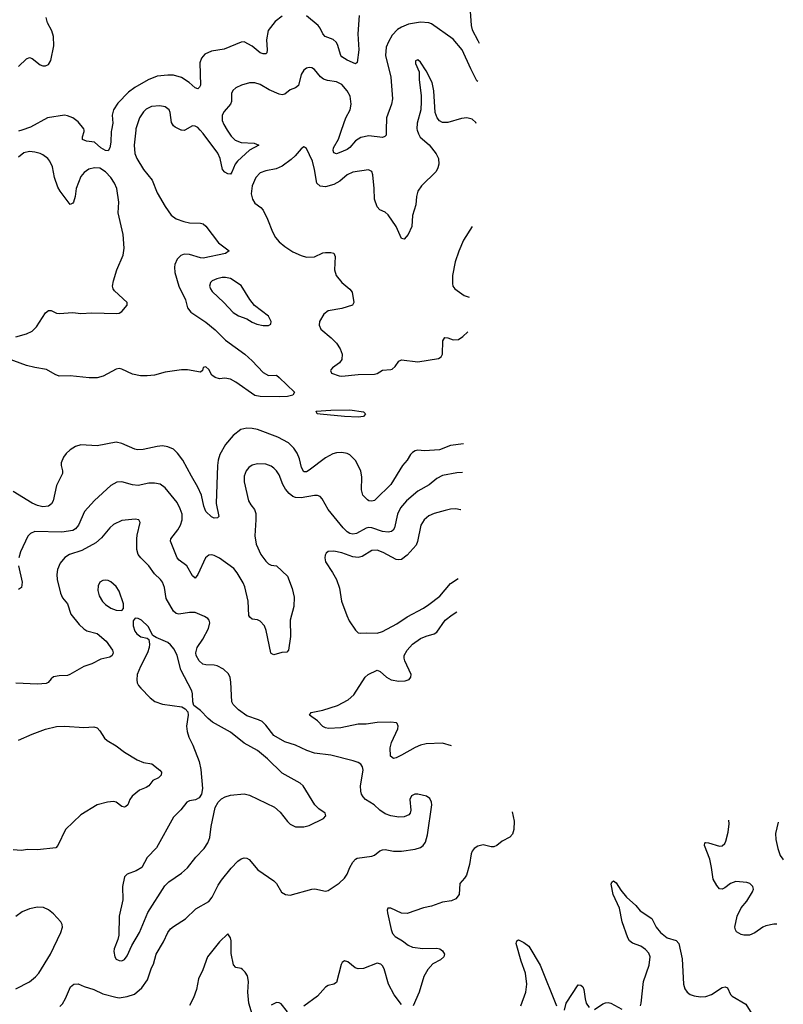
# Model space of a CAD drawing. Header units: inches. Extents: x 884691 to 1028259, y 526745 to 653629.
# Tile 143 of 241: x 993859 to 999480, y 553561 to 560813. Entities that reach past the tile are written whole.
import ezdxf

# ---------------------------------------------------------------- set-up
doc = ezdxf.new("R2010")
doc.units = ezdxf.units.IN
doc.header["$MEASUREMENT"] = 0
doc.layers.add('A9595', color=7, linetype='Continuous')
doc.layers.add('A9596', color=7, linetype='Continuous')

msp = doc.modelspace()

# ---------------------------------------------------------------- linework, layer by layer
at = {"layer": 'A9595', "color": 6}
for points, elevation in [([(994713.5, 560000), (994702.7, 559890), (994706.8, 559826.8), (994721.2, 559790), (994770, 559709.2), (994834.7, 559630), (994870, 559538.6), (994930, 559437.4), (994974.1, 559374.1), (995010, 559347.3), (995066.5, 559326.5), (995110, 559316.9), (995190, 559314.8), (995210, 559309.3), (995230, 559291.9), (995322.3, 559170), (995401.5, 559110), (995374.9, 559090), (995210, 559056.6), (995190, 559058.9), (995110, 559084.5), (995070, 559085.3), (995044.2, 559075.8), (995018, 559050), (995000.1, 559010), (994997.2, 558990), (995001.2, 558950), (995030.8, 558850), (995080, 558750), (995094.2, 558690), (995118.8, 558658.8), (995230, 558585.7), (995297.6, 558530), (995373.7, 558453.7), (995516.1, 558350), (995570, 558301.4), (995650, 558215.1), (995690, 558193.4), (995750, 558193.8), (995770, 558178.6), (995882.5, 558070), (995870, 558048.7), (995830, 558037.9), (995774.5, 558034.5), (995630, 558036.9), (995590, 558046.2), (995450, 558143.4), (995410, 558165.6), (995370, 558172.5), (995330, 558168.1), (995296.6, 558176.6), (995274.4, 558194.4), (995250, 558236.2), (995230, 558255.6), (995210, 558252.3), (995205.3, 558230), (995190, 558217.7), (995093.4, 558233.4), (995050, 558234.6), (994930, 558217.7), (994850, 558195), (994796, 558190), (994748.8, 558191.2), (994690, 558201.4), (994610, 558239.2), (994590, 558242.9), (994570, 558238.6), (994473.5, 558186.5), (994430, 558176.3), (994370, 558174.7), (994231, 558191), (994150, 558187.9), (994119.2, 558199.2), (994056.5, 558236.5), (993970, 558251.6), (993910, 558267.3), (993770, 558318.2)], 2000), ([(993874, 560000), (993850, 559992.1)], 1900), ([(994534.3, 560000), (994532.3, 559990), (994530.2, 559910.2), (994521.5, 559870), (994510, 559848.3), (994490, 559850.4), (994456.9, 559870), (994410, 559912.1), (994350, 559918.6), (994322.4, 559930), (994320.6, 559950), (994334.4, 559990), (994332.4, 560000)], 1900), ([(995074.4, 560000), (995070, 559997.6), (995050, 559999.2), (995048.3, 560000)], 2000), ([(995386.5, 560000), (995414.3, 559954.3), (995444.9, 559924.9), (995489.6, 559909.6), (995584.5, 559904.5), (995619.8, 559890), (995550, 559852.4), (995461, 559770), (995443.9, 559750), (995420.2, 559690), (995410, 559676), (995390, 559676.6), (995368.3, 559690), (995350.9, 559710), (995334.9, 559790), (995317.5, 559830), (995210, 559975), (995187, 560000)], 2000), ([(996785.5, 560000), (996793.3, 559973.3), (996807.5, 559947.5), (996872.4, 559892.4), (996924.2, 559824.2), (996940.7, 559790), (996944.2, 559750), (996937.8, 559722.2), (996924.1, 559695.9), (996816.6, 559590), (996789.6, 559550), (996778.7, 559510), (996775.2, 559450), (996751, 559370), (996746.5, 559290), (996718.2, 559230), (996690, 559197.1), (996670, 559201.7), (996630, 559290), (996570, 559376.6), (996550, 559395.3), (996510, 559411.8), (996490, 559434.9), (996469.3, 559490.7), (996469, 559570), (996458.2, 559670), (996450, 559694.8), (996426.6, 559706.6), (996310, 559689.1), (996270, 559670.2), (996215.7, 559624.3), (996170, 559598.4), (996110, 559582.7), (996070, 559587), (996045.8, 559610), (996030, 559710.7), (996013.3, 559770), (995970, 559864.4), (995954.5, 559874.5), (995950, 559876), (995930, 559863), (995887.5, 559810), (995857.8, 559782.2), (995790, 559734.3), (995746.4, 559713.6), (995670, 559700.6), (995630, 559684.3), (995598.2, 559650), (995569.4, 559590), (995563.3, 559530), (995571.4, 559490), (995590, 559462.6), (995634.4, 559430), (995650.7, 559410.7), (995683.9, 559343.9), (995718.7, 559250), (995743, 559210), (995770, 559177.2), (995810, 559142.9), (995870, 559102.3), (995930, 559076.3), (995970, 559064.5), (996030, 559067.2), (996090, 559094.8), (996110, 559098.3), (996150, 559098.2), (996170, 559092.7), (996179.8, 559070), (996175.4, 558970), (996187.2, 558930), (996230, 558877.8), (996290, 558827.1), (996306.5, 558806.5), (996318.9, 558730), (996308.9, 558711.1), (996230, 558685.1), (996130, 558669.1), (996096.5, 558643.5), (996065.2, 558590), (996062.8, 558562.8), (996074.8, 558534.8), (996152.4, 558470), (996191.8, 558430), (996218.7, 558390), (996231.8, 558350), (996228.9, 558310), (996213.5, 558286.5), (996162.3, 558250), (996150, 558234.2), (996147.4, 558230), (996154.4, 558210), (996209.9, 558190.1), (996230, 558187.2), (996350, 558199.6), (996470, 558202.3), (996490, 558207.9), (996530, 558232.4), (996590, 558235.5), (996599.8, 558240.2), (996621.6, 558258.4), (996650, 558298.6), (996670, 558307.7), (996790, 558293.3), (996941.8, 558318.2), (996960.4, 558330), (996970, 558349.3), (996972.3, 558447.7), (996988.1, 558471.9), (997010, 558469.3), (997050, 558454.5), (997090, 558458.2), (997121.3, 558478.7), (997157.9, 558514.5)], 2100), ([(996557.6, 560000), (996557.2, 559962.8), (996547.7, 559952.3), (996530, 559946.5), (996430, 559956.8), (996370, 559945.7), (996330, 559920.7), (996290, 559871.4), (996270, 559856.4), (996210, 559832.6), (996190, 559826.1), (996171.7, 559831.7), (996165.7, 559850), (996167.6, 559870), (996205.8, 559934.2), (996228.8, 560000)], 2000), ([(993830, 558477.8), (993910, 558499.4), (993950, 558519.2), (993983.3, 558550), (994050, 558654.5), (994070, 558671.8), (994090, 558671.6), (994130, 558652.1), (994150, 558649.5), (994250, 558656.2), (994310, 558648.5), (994390, 558652.9), (994570.8, 558649.2), (994590, 558652.1), (994610, 558664.2), (994651, 558710), (994650, 558730.7), (994557, 558817), (994547.1, 558830), (994542.7, 558850), (994549.9, 558890), (994573.6, 558970), (994620.2, 559079.8), (994626.9, 559130), (994619.4, 559230), (994582.6, 559390), (994589, 559470), (994573.5, 559570), (994557.7, 559610), (994529.5, 559650), (994490, 559691.7), (994450, 559719.7), (994410, 559722.9), (994368.9, 559711.1), (994332.8, 559687.2), (994310, 559658), (994274.1, 559570), (994266.4, 559510), (994254.6, 559470), (994250, 559461.8), (994230, 559452.2), (994156.8, 559550), (994139.7, 559579.7), (994113.9, 559650), (994099.3, 559730), (994081.4, 559770), (994065.4, 559790), (994030, 559817.7), (994008.4, 559828.4), (993970, 559837.8), (993930, 559841.7), (993890, 559833.1), (993850, 559800.6)], 2000), ([(997188.3, 559290.9), (997126.5, 559190), (997091.6, 559108.4), (997065, 559030), (997045.2, 558930), (997043.8, 558870), (997048.3, 558850), (997060.9, 558830), (997130, 558782.7), (997167.9, 558769.8)], 2200), ([(997125.5, 557688.8), (997030, 557678), (996950, 557644.2), (996838.8, 557638.8), (996790, 557642.3), (996770, 557637.2), (996750, 557625.4), (996735.6, 557610), (996710.8, 557570), (996677.1, 557530), (996589.8, 557390), (996479.4, 557280.6), (996470, 557272.5), (996450, 557267.2), (996430, 557269.9), (996417.8, 557277.8), (996384.5, 557310), (996374, 557350), (996376.3, 557443.7), (996368.9, 557490), (996330, 557565.7), (996290, 557608.3), (996270, 557617.9), (996230, 557624.8), (996190, 557622.9), (996164.1, 557615.9), (996110, 557587.2), (995990, 557494.2), (995970, 557483.5), (995950, 557483.7), (995933.8, 557513.8), (995917.9, 557577.9), (995901.1, 557621.1), (995876.7, 557656.7), (995837.3, 557697.3), (995758.3, 557738.3), (995610, 557794.2), (995570, 557802.5), (995530, 557803.5), (995486.1, 557793.9), (995430, 557751.6), (995374.5, 557685.5), (995333.1, 557610), (995320.6, 557570), (995314.3, 557530), (995304.6, 557250), (995324.8, 557155.2), (995315.7, 557144.3), (995290, 557142.7), (995270, 557152.5), (995230, 557190.4), (995214.5, 557230), (995197.8, 557310), (995171.3, 557370), (995122.9, 557450), (995060.5, 557570), (995021.3, 557621.3), (994990, 557650), (994950, 557667.1), (994910, 557673.6), (994869.6, 557669.6), (994768.6, 557648.6), (994726, 557646), (994705.7, 557650), (994610, 557691.1), (994570, 557700.4), (994430, 557675.4), (994310, 557682.5), (994270, 557669.9), (994230, 557645.8), (994201.8, 557618.2), (994182, 557590), (994165.4, 557550), (994163.7, 557530), (994174.3, 557490), (994173.3, 557470), (994130, 557383.2), (994106.4, 557270), (994093.5, 557246.5), (994071.3, 557230), (994030, 557224.8), (993990, 557235.7), (993950, 557252.5), (993810, 557338.1)], 2100), ([(997117.2, 557478.1), (997076.1, 557476.1), (996970, 557455.6), (996930, 557434.3), (996872.3, 557387.7), (996790, 557341.5), (996705.8, 557270), (996661.2, 557218.8), (996640.2, 557170), (996617.8, 557070), (996607.4, 557052.6), (996595.7, 557044.3), (996570, 557039.1), (996530, 557043.8), (996450, 557071.5), (996430, 557073.1), (996410, 557068.5), (996338.9, 557030), (996310, 557025.1), (996290, 557029.6), (996270, 557040.8), (996238.7, 557070), (996130, 557204.6), (996084.1, 557284.1), (996070, 557301), (996050, 557308.7), (996030, 557308.2), (995930, 557291), (995890, 557293.8), (995870, 557300.9), (995842.6, 557322.6), (995816.2, 557356.2), (995796.2, 557390), (995770, 557460.8), (995750, 557490), (995730, 557509.6), (995710, 557523.8), (995670, 557538.9), (995610, 557541.6), (995570, 557531.6), (995545.5, 557514.5), (995527, 557490), (995511.6, 557450), (995510.4, 557410), (995544.3, 557270), (995559.7, 557239.7), (995586.3, 557206.3), (995597.3, 557177.3), (995598.1, 557130), (995589.1, 557010.9), (995600.5, 556950), (995635, 556875), (995670, 556824.2), (995690, 556805.9), (995710, 556796.3), (995750.1, 556790.1), (995830, 556715.6), (995864.4, 556624.4), (995879, 556559), (995875.6, 556490), (995850.1, 556389.9), (995852.2, 556270), (995837.9, 556170), (995825.5, 556154.5), (995787.7, 556152.3), (995730, 556134.3), (995710, 556144.2), (995707.1, 556150), (995674.2, 556314.2), (995660.1, 556350), (995630, 556383.4), (995610, 556392.5), (995570, 556399.1), (995552.1, 556412.1), (995544.9, 556424.9), (995539.8, 556530), (995517, 556637), (995505, 556665), (995459.8, 556739.8), (995435.7, 556770), (995330, 556846.7), (995290, 556865.9), (995270, 556871), (995250.1, 556869.9), (995226.4, 556850), (995170, 556726.8), (995150, 556700.2), (995130, 556716.7), (995089.2, 556790), (995032.6, 556832.6), (995017.6, 556850), (994967.8, 556972.2), (994970.2, 556990), (995023.5, 557056.5), (995043.2, 557090), (995055, 557130), (995053.7, 557170), (995041.1, 557210), (995017.2, 557257.2), (994930, 557365.2), (994891.8, 557391.8), (994850, 557400.5), (994810, 557399.6), (994730, 557382.6), (994690, 557387.2), (994610, 557410.5), (994573.9, 557406.1), (994530, 557381.7), (994410, 557272.9), (994335.6, 557190), (994292.7, 557090), (994270, 557063.4), (994250.1, 557050), (994170, 557039.2), (993970, 557042.8), (993938, 557030), (993918.7, 557010), (993865.5, 556894.5), (993851.5, 556850)], 2200), ([(997070, 557209.5), (997030, 557207.7), (996990, 557199), (996910, 557175.1), (996870, 557158), (996835.4, 557130), (996811.2, 557090), (996787.7, 556970), (996776.3, 556943.7), (996710, 556868.1), (996670, 556837.9), (996650, 556834.2), (996630, 556837.5), (996533.6, 556890), (996490, 556905.8), (996450, 556902.7), (996379.5, 556860.5), (996350, 556852.5), (996310, 556857.3), (996230, 556885.9), (996170, 556897.8), (996130, 556895.3), (996115.5, 556884.5), (996107.3, 556870), (996104.7, 556850), (996110, 556820.6), (996161.7, 556741.7), (996189.7, 556690), (996213.1, 556626.9), (996227.4, 556530), (996266, 556426), (996284.6, 556384.6), (996330, 556315.8), (996350, 556297.9), (996370, 556294.2), (996410, 556298.3), (996490, 556293.9), (996530, 556306), (996636, 556364), (996710, 556414.4), (996830, 556479.4), (996870, 556505.9), (996951.7, 556568.3), (997030, 556661.3), (997086.6, 556697.5)], 2300), ([(997106.4, 557202.8), (997103.8, 557203.8), (997070, 557209.5)], 2300), ([(994155.2, 553544.8), (994174.5, 553565.5), (994196.8, 553603.2), (994232.2, 553690), (994257.2, 553710), (994290, 553713), (994333.2, 553693.2), (994404.8, 553670), (994470, 553638.9), (994567.2, 553612.8), (994590, 553610.1), (994650, 553618.4), (994703, 553637), (994757.4, 553682.6), (994799, 553741), (994829.9, 553830), (994843.6, 553856.4), (994863.5, 553930), (994918.3, 554021.7), (994950, 554089.5), (994970, 554116.8), (994990, 554134.7), (995079.9, 554190), (995154.3, 554265.7), (995250, 554318.4), (995275.2, 554350), (995320, 554440), (995343.8, 554476.2), (995414.9, 554565.1), (995465.1, 554614.9), (995490, 554633.2), (995510, 554639.1), (995530, 554636.6), (995546.8, 554626.8), (995612.9, 554552.9), (995729.2, 554470), (995750, 554450.2), (995786.9, 554386.9), (995814.9, 554370), (995850, 554366.2), (996010, 554410.5), (996032.2, 554412.2), (996110, 554394.8), (996130, 554398.7), (996210, 554453), (996250.4, 554489.6), (996270, 554519.4), (996289, 554570), (996310, 554609.1), (996329.9, 554630), (996343.5, 554636.5), (996450, 554651.6), (996470, 554660.3), (996510, 554692.5), (996530, 554700.2), (996550, 554700.7), (996610.4, 554689.6), (996670, 554689.6), (996770, 554703.3), (996810, 554716.1), (996829.4, 554730.6), (996845.5, 554754.5), (996861.7, 554810), (996891.3, 555030), (996889.8, 555050), (996877.6, 555077.6), (996853.7, 555093.7), (996790.2, 555109.8), (996767.7, 555110), (996743.9, 555096.1), (996730.2, 555070), (996737.2, 554990), (996732.8, 554970), (996722.4, 554957.6), (996690, 554943.1), (996650, 554939.3), (996590, 554948.5), (996550, 554963.9), (996510, 554991.9), (996468.7, 555030), (996404.8, 555070), (996386, 555090), (996375.1, 555110), (996369.2, 555130), (996367.8, 555170), (996386.6, 555286.6), (996381.8, 555310), (996369.6, 555329.6), (996350, 555341.5), (996313.8, 555353.8), (996150, 555396.5), (996030, 555411.9), (995971.3, 555431.3), (995890, 555469.1), (995810, 555494.8), (995730, 555541.7), (995670, 555617.1), (995643.2, 555643.2), (995616.9, 555656.9), (995530, 555684.8), (995469.2, 555730), (995431.4, 555770), (995420.9, 555790), (995413.6, 555933.6), (995408.1, 555968.1), (995395.6, 555995.6), (995357.9, 556030), (995313.5, 556053.5), (995290, 556059.5), (995230, 556060.5), (995207.4, 556067.4), (995180, 556090), (995157.8, 556130), (995154.5, 556150), (995164.3, 556190), (995205.9, 556250), (995249.7, 556330), (995259.4, 556370), (995254.5, 556390), (995243, 556403), (995218.5, 556418.5), (995150, 556446.8), (995110, 556446.2), (995030, 556434), (995010, 556439.3), (994990, 556457.5), (994937.7, 556550), (994925.4, 556630), (994909.2, 556670), (994895.2, 556690), (994851, 556731), (994810.3, 556790), (994749.6, 556849.6), (994730, 556875), (994721.2, 556910), (994720, 556990), (994722.8, 557017.2), (994746.9, 557110), (994736.5, 557130), (994710, 557135.6), (994610, 557124.1), (994550, 557095.1), (994521.7, 557070), (994461.9, 556998.1), (994419.1, 556960.9), (994315.6, 556904.4), (994225.7, 556874.3), (994190, 556851.8), (994155.9, 556810), (994137.4, 556762.6), (994132.5, 556727.5), (994133.7, 556690), (994160.1, 556590), (994175.1, 556555.1), (994209.8, 556510), (994234.5, 556434.5), (994297.7, 556357.7), (994330, 556325.7), (994352.5, 556312.5), (994430, 556293.3), (994495, 556235), (994542.8, 556170), (994547.4, 556150), (994540.6, 556130), (994521.8, 556118.2), (994456.8, 556103.2), (994390.1, 556070), (994330.4, 556049.6), (994227.6, 555990), (994210, 555983.9), (994150, 555980.8), (994107.7, 555972.3), (994090, 555959), (994068.7, 555931.3), (994054.8, 555925.2), (993990, 555919.1), (993830, 555927.5)], 2300), ([(993849.2, 556790), (993876.9, 556670), (993873.1, 556630), (993850, 556616.2)], 2200), ([(997038.3, 555465.3), (996970, 555484), (996850, 555479.2), (996810, 555469.5), (996770, 555453.4), (996670, 555395.2), (996630, 555376.6), (996610, 555372.1), (996589.4, 555389.4), (996586.9, 555450), (996596, 555490), (996641.4, 555590), (996645.6, 555610), (996638.3, 555630), (996633.2, 555633.2), (996590, 555640), (996490, 555636), (996410, 555624.6), (996350, 555624.7), (996223.3, 555596.7), (996131.9, 555591.9), (996110, 555597), (996090, 555608.3), (996050.2, 555650.2), (995992.4, 555690), (996004.9, 555710), (996090, 555727.7), (996198, 555762), (996276.9, 555803.1), (996318.9, 555841.1), (996401.2, 555970), (996424.4, 555990), (996490, 556021.7), (996513.3, 556013.3), (996559, 555970), (996592.6, 555950), (996650, 555940.2), (996695.2, 555944.8), (996726.1, 555953.9), (996738.8, 555970), (996739.2, 555990), (996692.7, 556090), (996687.9, 556110), (996689.9, 556130), (996711.7, 556170), (996750, 556213), (996810, 556254.7), (996850, 556273.7), (996909.6, 556290.4), (996930, 556303.2), (996990.7, 556389.3), (997042.6, 556430), (997076.9, 556451.2)], 2200), ([(993850, 555506.7), (993949.9, 555550.1), (994050, 555587), (994130, 555606.5), (994190, 555609.2), (994330, 555599), (994404, 555604), (994430, 555597.8), (994450, 555574.6), (994482.4, 555522.4), (994503.1, 555503.1), (994570, 555464.1), (994630, 555419.2), (994722.8, 555362.8), (994770, 555342.7), (994831.3, 555331.3), (994890, 555285.9), (994901.6, 555270), (994899.8, 555250), (994881.5, 555230), (994839.5, 555210), (994808.9, 555171.1), (994790, 555158.3), (994741.7, 555138.3), (994686.1, 555093.9), (994670.1, 555070), (994653.8, 555030), (994641.4, 555018.6), (994630, 555012.6), (994610, 555019), (994570, 555049.4), (994550, 555055.5), (994505.5, 555050), (994429.6, 555030.4), (994310, 554956), (994195.9, 554850), (994139.8, 554730), (994125.3, 554714.7), (993990, 554699.2), (993918.9, 554701.1), (993870, 554694.5), (993810, 554698.8)], 2300), ([(997484.8, 554980.1), (997499.3, 554910), (997497.1, 554850), (997485.7, 554814.3), (997466.5, 554793.5), (997410, 554762.7), (997370, 554730.8), (997350, 554720.8), (997330, 554720.6), (997270, 554734.8), (997230, 554726.2), (997203.9, 554710), (997189.7, 554690.3), (997182.5, 554670), (997170.2, 554590), (997146.7, 554513.3), (997133.7, 554490), (997097.6, 554450), (997093.1, 554370), (997070, 554338.5), (997037.1, 554322.9), (996970, 554312.7), (996890, 554285.3), (996830, 554272.6), (996710, 554231.1), (996670, 554233.1), (996590, 554270.1), (996569.6, 554270.4), (996564.6, 554255.4), (996565.8, 554234.2), (996592.6, 554112.6), (996603.3, 554083.3), (996621.8, 554061.8), (996675.8, 554030), (996717.7, 553997.7), (996750, 553982.3), (996826.5, 553973.5), (996930, 553976), (996952.1, 553970), (996970, 553956.2), (996984.7, 553930), (996981.1, 553910), (996955.8, 553890), (996900.9, 553859.1), (996861.9, 553818.1), (996834.2, 553765.8), (996799.2, 553650), (996754.9, 553550)], 2200), ([(999432.5, 554150.7), (999410, 554152.1), (999350, 554140.1), (999328.6, 554130), (999270, 554087.5), (999230, 554071.6), (999190, 554071.5), (999170, 554076.4), (999135.9, 554095.9), (999127.1, 554110), (999124, 554130), (999141, 554210), (999168.4, 554271.6), (999210, 554321.4), (999253.5, 554390), (999259.2, 554410), (999255.5, 554430), (999233.8, 554450), (999210, 554458.4), (999130, 554465.9), (999090, 554450.8), (999050, 554419), (999030, 554410.4), (999010, 554412.5), (998990, 554436.5), (998963.2, 554483.2), (998952, 554568), (998937.7, 554630), (998899.7, 554730), (998902.4, 554750), (998910, 554753), (998930, 554750.7), (999010, 554725.8), (999030, 554727.9), (999050, 554745.5), (999057.4, 554762.6), (999074.4, 554830), (999080.3, 554890), (999078.4, 554917.7)], 2100), ([(999441.4, 554903.5), (999421.8, 554818.2), (999424.2, 554775.8), (999438.3, 554710), (999457.1, 554657.1), (999474.9, 554630), (999479.5, 554625.5)], 2100), ([(998428.3, 553550), (998433.9, 553570), (998450.4, 553730), (998491.1, 553850), (998499.4, 553910), (998490, 553937.9), (998465.9, 553965.9), (998430, 553989.5), (998370, 554012), (998348.5, 554028.5), (998336, 554050), (998294.7, 554170), (998272.8, 554270), (998226.3, 554370), (998213.6, 554446.4), (998218.4, 554461.6), (998229.3, 554470.7), (998250, 554456.6), (998283.2, 554403.2), (998325.8, 554350), (998394.7, 554290), (998425.6, 554250), (998512.6, 554192.6), (998544.2, 554130), (998575, 554090), (998625.6, 554050), (998690, 554031.4), (998710, 554010.2), (998735.2, 553895.2), (998744.5, 553710), (998755.8, 553675.8), (998772.9, 553650), (998793.3, 553633.3), (998822.8, 553622.8), (998870, 553617), (998910, 553619.3), (998950, 553633.1), (999030, 553685.2), (999052.7, 553690), (999070, 553681.8), (999090, 553634.7), (999102.1, 553622.1), (999203.1, 553563.1), (999247.4, 553490)], 2100), ([(993830, 553675.8), (993930, 553725.9), (993975.7, 553764.3), (993998.6, 553790), (994084.9, 553930), (994161.5, 554090), (994173.2, 554130), (994172.2, 554150), (994162.9, 554170), (994107.3, 554227.3), (994070, 554256.3), (994033.2, 554273.2), (993990, 554277.2), (993930, 554264.9), (993877.9, 554242.1), (993831.4, 554208.6)], 2400), ([(995569.7, 553489.7), (995544.6, 553570), (995537, 553650), (995543.3, 553730), (995536.4, 553770), (995518.6, 553798.6), (995498.4, 553818.4), (995490, 553824.6), (995450, 553832.6), (995432.5, 553852.5), (995415.8, 553935.8), (995414.7, 554030), (995410, 554050.2), (995390, 554080.3), (995330, 554021.8), (995240.4, 553910), (995205.9, 553814.1), (995174.5, 553750), (995161, 553670), (995137.9, 553610), (995108.5, 553551.5)], 2200), ([(997547.9, 553550), (997584.2, 553650), (997592.9, 553710), (997581.6, 553790), (997550, 553879.8), (997513.2, 554010), (997519.4, 554030), (997530, 554035.5), (997570, 554017.2), (997605.4, 553990), (997689.1, 553850), (997810, 553549.2)], 2100), ([(996670, 553559.3), (996614.4, 553630), (996574.3, 553710), (996541.6, 553821.6), (996530, 553843.6), (996516.8, 553856.8), (996490, 553865), (996390, 553825), (996350, 553823.1), (996329.4, 553830), (996274.3, 553874.3), (996250, 553881.1), (996231.3, 553868.7), (996224.5, 553855.5), (996190, 553723.1), (996170.8, 553709.2), (996130, 553700.3), (996110, 553686.5), (996050, 553622.2), (995950, 553548)], 2200), ([(997870, 553517.3), (997881.3, 553570), (997970, 553704.3), (997990, 553703.5), (998003, 553690), (998011.6, 553670), (998021, 553601), (998029.7, 553569.7), (998050, 553538.8)], 2100), ([(995830, 553506.7), (995784.1, 553564.1), (995770, 553572.9), (995750, 553575.3), (995710, 553556.1)], 2200), ([(998090, 553523), (998150, 553563.7), (998170, 553571.9), (998190, 553573.5), (998210, 553568.9), (998290, 553525.3)], 2100)]:
    msp.add_lwpolyline(points, dxfattribs=dict(at, elevation=elevation))
for points, elevation in [([(995374.3, 558914.3), (995350, 558914.1), (995310, 558904.2), (995276, 558890), (995263.5, 558876.5), (995256.6, 558850), (995262.8, 558830), (995276.4, 558810), (995361, 558730), (995430, 558655.9), (995470, 558630.7), (995530.4, 558610.4), (995570, 558584.9), (995603.6, 558570), (995650, 558560.6), (995690, 558561.5), (995707.1, 558570), (995709.1, 558590), (995690.4, 558630), (995587.1, 558707.1), (995552.3, 558752.3), (995490, 558856.4), (995410, 558907)], 2100), ([(996350, 557884.7), (996250.1, 557889.9), (996070, 557906.5), (996049, 557910), (996040.5, 557930), (996150, 557937.8), (996290, 557939.5), (996390, 557924.4), (996404.4, 557910), (996390, 557889.6)], 2000), ([(994490, 556685.2), (994470, 556682), (994450, 556670.4), (994436.3, 556643.7), (994432.9, 556610), (994443.7, 556570), (994469.1, 556529.1), (994490, 556505.7), (994530, 556478.2), (994570, 556463.4), (994610, 556462.8), (994623.2, 556476.8), (994622.6, 556510), (994590, 556603.1), (994570, 556637.4), (994530, 556672.9), (994510, 556682.3)], 2400), ([(994710, 556404.1), (994693.8, 556386.2), (994693.9, 556350), (994706.6, 556310), (994721.5, 556290), (994750, 556267.4), (994796.8, 556256.8), (994809.3, 556249.3), (994814.3, 556214.3), (994812.3, 556190), (994799.8, 556150), (994748.1, 556050), (994723.8, 555990), (994720.5, 555950), (994724.7, 555930), (994734.2, 555910), (994751.2, 555890), (994819, 555819), (994852.7, 555792.7), (994910, 555770.8), (995051.7, 555751.7), (995077.9, 555737.9), (995096.1, 555716.1), (995099.2, 555690), (995087.2, 555610), (995091.7, 555570), (995103.9, 555530), (995133.7, 555470), (995181.1, 555350), (995192.5, 555290), (995205, 555150), (995197.7, 555110), (995178.8, 555081.2), (995152.6, 555067.4), (995110, 555060.5), (995090, 555049.9), (995045.8, 554994.2), (994990, 554939.6), (994865.2, 554714.8), (994798, 554642), (994756.9, 554570), (994715.8, 554544.2), (994650, 554520.9), (994630, 554499.6), (994615.5, 554430), (994617.5, 554330), (994591.4, 554210), (994589.7, 554070), (994581.9, 554038.1), (994553.3, 553970), (994551, 553950), (994558.2, 553910), (994570, 553893.5), (994590, 553883.7), (994610, 553882.1), (994630, 553891.3), (994650, 553917.6), (994684.9, 553995.1), (994741.2, 554090), (994802.7, 554237.3), (994926.6, 554433.4), (994956.5, 554463.5), (995050, 554528), (995093.5, 554566.5), (995155.1, 554644.9), (995215.7, 554710), (995244.2, 554750), (995259.6, 554790), (995268.1, 554871.9), (995298.4, 555010), (995318.7, 555050), (995344.3, 555075.7), (995370.7, 555089.3), (995410, 555100.8), (995510, 555111.7), (995550, 555102.1), (995734, 555014), (995776.6, 554976.6), (995830, 554906.7), (995850, 554888.3), (995890, 554868.2), (995950, 554868), (995990, 554878.6), (996095, 554930), (996112, 554950), (996107.7, 554970), (996061.8, 555001.8), (996031.6, 555031.6), (995946.3, 555170), (995924.5, 555190), (995790, 555264.5), (995682.6, 555370), (995610, 555431.5), (995510, 555484.7), (995410, 555564.9), (995278.4, 555638.4), (995245.7, 555665.7), (995190, 555726), (995141.8, 555761.8), (995133.1, 555790), (995131.4, 555848.6), (995125.8, 555870), (995044.6, 556024.6), (995017, 556130), (994995.8, 556175.8), (994970, 556209.1), (994950, 556226.4), (994863.4, 556263.4), (994838.4, 556278.4), (994803.9, 556343.9), (994754.7, 556390), (994730, 556403.8)], 2400)]:
    msp.add_lwpolyline(points, close=True, dxfattribs=dict(at, elevation=elevation))
at = {"layer": 'A9596', "color": 6}
for points, elevation in [([(997171, 560910), (997181.6, 560770), (997190, 560739.4), (997230, 560658.6), (997241.3, 560640.8)], 2000), ([(995790, 560839.9), (995739.6, 560800.4), (995687.8, 560732.2), (995675.1, 560664.9), (995681.5, 560590), (995678.3, 560570), (995670, 560561), (995650, 560561.3), (995630, 560568.9), (995570, 560618.9), (995510, 560649.9), (995490, 560648.1), (995364.2, 560595.8), (995270, 560582.2), (995222.1, 560557.9), (995198, 560530), (995186, 560494), (995190.2, 560330), (995183.6, 560316.4), (995170, 560304.1), (995150, 560309.9), (995106.4, 560350), (995050, 560386.6), (994990, 560403.7), (994950, 560405), (994870, 560396.8), (994804.8, 560370), (994706.9, 560313.1), (994660.5, 560279.5), (994580.7, 560199.3), (994549.2, 560150), (994540.6, 560110), (994544.3, 560050), (994534.3, 560000)], 1900), ([(996357.4, 560842.6), (996346.7, 560710), (996354.6, 560590), (996342.4, 560497.6), (996331, 560489), (996270, 560513.8), (996230, 560539), (996222, 560550), (996197.9, 560630), (996187.8, 560647.8), (996166.1, 560666.1), (996106.7, 560690), (996089.2, 560709.2), (996071.5, 560750), (996055.7, 560770), (995970, 560841.9)], 1900), ([(993850.7, 560469.3), (993910, 560523.7), (993930, 560535), (993950, 560527.3), (994010, 560481.4), (994030, 560472.7), (994050, 560473.3), (994070, 560484.1), (994088.4, 560511.6), (994110, 560621.6), (994108.5, 560690), (994094.5, 560730), (994064, 560790), (994052.8, 560830)], 1900), ([(997230.1, 560357.4), (997223.4, 560363.4), (997178.4, 560450), (997114.8, 560590), (997050.1, 560670.1), (996890, 560782.2), (996869.8, 560789.8), (996810, 560794), (996721.1, 560778.9), (996670, 560758.3), (996639.9, 560740.1), (996601.2, 560698.8), (996573.1, 560650), (996557.4, 560610), (996551.1, 560550), (996590.4, 560390), (996603, 560230), (996595.2, 560190), (996558.7, 560090), (996557.6, 560000)], 2000), ([(997218, 560047.8), (997215.4, 560055.4), (997190, 560081), (997150, 560091.3), (997110, 560084.4), (997010, 560055.9), (996970, 560056.6), (996947.9, 560067.9), (996931, 560091), (996917.9, 560130), (996908.1, 560290), (996895.8, 560350), (996850, 560437.4), (996810, 560499.8), (996790, 560518), (996772.4, 560510), (996772, 560490), (996798.8, 560430), (996800.4, 560370), (996814.7, 560254.7), (996814.8, 560210), (996810.9, 560149.1), (996784.2, 560050), (996782.6, 560010), (996785.5, 560000)], 2100), ([(996228.8, 560000), (996260.3, 560090), (996290.7, 560150), (996298.9, 560190), (996290.7, 560250.7), (996270.1, 560290.1), (996230, 560334.9), (996190, 560355.5), (996124.7, 560364.7), (996095.1, 560375.1), (996073.3, 560393.3), (996030, 560445.3), (996010, 560457.9), (995990, 560460.5), (995970, 560455.1), (995950, 560440.4), (995931.2, 560408.8), (995911.7, 560328.3), (995890, 560310.6), (995850, 560296.4), (995810, 560263.6), (995790, 560259.1), (995770, 560263.3), (995695.6, 560295.6), (995630, 560336), (995590, 560348.6), (995550, 560346.7), (995490.9, 560330), (995449, 560311), (995427.6, 560292.4), (995419.1, 560270), (995418.2, 560210), (995411, 560190), (995362.9, 560137.1), (995349.4, 560110), (995350.4, 560070.4), (995361.3, 560041.3), (995386.5, 560000)], 2000), ([(995048.3, 560000), (995002.1, 560022.1), (994990, 560031.2), (994975.3, 560055.3), (994966.5, 560130), (994959.1, 560150), (994930, 560172), (994890, 560178.3), (994830, 560173.5), (994790, 560153.8), (994770, 560134.1), (994740.3, 560090), (994714.5, 560010), (994713.5, 560000)], 2000), ([(994332.4, 560000), (994330.4, 560010), (994290, 560060.9), (994250, 560089), (994210, 560106), (994189.2, 560109.2), (994064.8, 560090), (993938.7, 560021.3), (993874, 560000)], 1900), ([(995187, 560000), (995170, 560018.5), (995150, 560029.6), (995130, 560031), (995074.4, 560000)], 2000)]:
    msp.add_lwpolyline(points, dxfattribs=dict(at, elevation=elevation))

doc.saveas('drawing.dxf')
